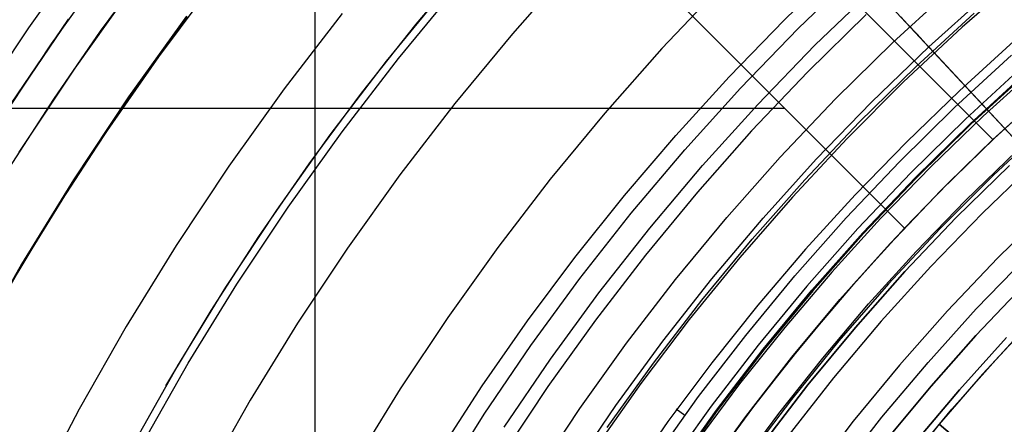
# Model space of a CAD drawing. Header units: millimetres. Extents: x 9001 to 10165, y -167 to 850.
# Tile 58 of 216: x 9542 to 9558, y 504 to 510. Entities that reach past the tile are written whole.
import ezdxf

# ---------------------------------------------------------------- set-up
doc = ezdxf.new("R2010")
doc.units = ezdxf.units.MM
for name, color, linetype in [('1', 7, 'Continuous'), ('COLOR EXT', 7, 'Continuous'), ('luz', 7, 'Continuous'), ('PLASTICO NEGRO', 7, 'Continuous')]:
    doc.layers.add(name, color=color, linetype=linetype)

msp = doc.modelspace()

# ---------------------------------------------------------------- linework, layer by layer
at = {"layer": '1', "color": 250, "true_color": 0x111111}
for p, q in [((9546.889, 541.189, 45.792), (9546.889, 424.503, 45.792)), ((9542.682, 509.827, 228.525), (9543.637, 511.16, 228.525)), ((9543.465, 510.027, 89.131), (9544.242, 511.09, 89.131)), ((9548.512, 510.14, 98.631), (9549.423, 511.214, 98.631)), ((9554.398, 510.209, 223.919), (9555.31, 511.09, 223.919)), ((9558.205, 510.931, 223.759), (9557.241, 510.09, 223.759)), ((9543.056, 509.439, 89.131), (9543.994, 510.755, 89.131)), ((9544.397, 509.62, 95.668), (9545.296, 510.824, 95.668)), ((9548.034, 509.547, 98.631), (9548.971, 510.69, 98.631)), ((9556.132, 509.848, 223.735), (9557.079, 510.717, 223.735)), ((9544.848, 510.261, 89.131), (9543.923, 508.97, 89.131)), ((9543.923, 508.97, 92.4), (9544.848, 510.261, 92.4)), ((9547.637, 509.037, 98.631), (9548.512, 510.14, 98.631)), ((9553.516, 509.3, 223.919), (9554.398, 510.209, 223.919)), ((9542.719, 508.942, 89.131), (9543.465, 510.027, 89.131)), ((9557.241, 510.09, 223.759), (9556.305, 509.216, 223.759)), ((9541.774, 508.462, 228.525), (9542.682, 509.827, 228.525)), ((9555.215, 508.947, 223.735), (9556.132, 509.848, 223.735)), ((9558.069, 509.866, 224.502), (9557.197, 509.075, 224.502)), ((9557.12, 508.807, 227.75), (9558.03, 509.643, 227.75)), ((9543.537, 508.387, 95.668), (9544.397, 509.62, 95.668)), ((9547.138, 508.373, 98.631), (9548.034, 509.547, 98.631)), ((9542.165, 508.092, 89.131), (9543.056, 509.439, 89.131)), ((9557.367, 508.548, 225.2), (9558.268, 509.375, 225.2)), ((9558.278, 509.364, 224.343), (9557.376, 508.537, 224.343)), ((9558.437, 509.447, 223.485), (9557.578, 508.669, 223.485)), ((9552.663, 508.363, 223.919), (9553.516, 509.3, 223.919)), ((9556.305, 509.216, 223.759), (9555.4, 508.311, 223.759)), ((9546.798, 507.907, 98.631), (9547.637, 509.037, 98.631)), ((9557.197, 509.075, 224.502), (9556.351, 508.257, 224.502)), ((9542.003, 507.837, 89.131), (9542.719, 508.942, 89.131)), ((9543.923, 508.97, 89.131), (9543.044, 507.648, 89.131)), ((9543.044, 507.648, 92.4), (9543.923, 508.97, 92.4)), ((9554.33, 508.015, 223.735), (9555.215, 508.947, 223.735)), ((9556.238, 507.941, 227.75), (9557.12, 508.807, 227.75)), ((9556.494, 507.69, 225.2), (9557.367, 508.548, 225.2)), ((9557.578, 508.669, 223.485), (9556.745, 507.863, 223.485)), ((9558.626, 508.551, 222.7), (9557.744, 507.726, 222.7)), ((9542.719, 507.127, 95.668), (9543.537, 508.387, 95.668)), ((9557.376, 508.537, 224.343), (9556.504, 507.68, 224.343)), ((9546.282, 507.17, 98.631), (9547.138, 508.373, 98.631)), ((9551.84, 507.4, 223.919), (9552.663, 508.363, 223.919)), ((9555.4, 508.311, 223.759), (9554.527, 507.376, 223.759)), ((9556.351, 508.257, 224.502), (9555.531, 507.413, 224.502)), ((9557.295, 507.322, 222.7), (9558.108, 508.11, 222.7)), ((9553.477, 507.053, 223.735), (9554.33, 508.015, 223.735)), ((9555.387, 507.045, 227.75), (9556.238, 507.941, 227.75)), ((9545.997, 506.749, 98.631), (9546.798, 507.907, 98.631)), ((9556.745, 507.863, 223.485), (9555.938, 507.032, 223.485)), ((9557.996, 507.884, 225.2), (9557.146, 507.049, 225.2)), ((9557.996, 507.884, 227.75), (9557.146, 507.049, 227.75)), ((9557.146, 507.049, 226.475), (9557.996, 507.884, 226.475)), ((9543.044, 507.648, 89.131), (9542.211, 506.297, 89.131)), ((9542.211, 506.297, 92.4), (9543.044, 507.648, 92.4)), ((9555.651, 506.803, 225.2), (9556.494, 507.69, 225.2)), ((9556.504, 507.68, 224.343), (9555.662, 506.793, 224.343)), ((9557.744, 507.726, 222.7), (9556.89, 506.873, 222.7)), ((9551.05, 506.411, 223.919), (9551.84, 507.4, 223.919)), ((9554.527, 507.376, 223.759), (9553.686, 506.411, 223.759)), ((9555.531, 507.413, 224.502), (9554.739, 506.543, 224.502)), ((9556.507, 506.508, 222.7), (9557.295, 507.322, 222.7)), ((9541.944, 505.84, 95.668), (9542.719, 507.127, 95.668)), ((9545.468, 505.937, 98.631), (9546.282, 507.17, 98.631)), ((9552.659, 506.062, 223.735), (9553.477, 507.053, 223.735)), ((9554.568, 506.12, 227.75), (9555.387, 507.045, 227.75)), ((9555.938, 507.032, 223.485), (9555.158, 506.176, 223.485)), ((9557.146, 507.049, 225.2), (9556.325, 506.185, 225.2)), ((9557.146, 507.049, 227.75), (9556.325, 506.185, 227.75)), ((9556.325, 506.185, 226.475), (9557.146, 507.049, 226.475)), ((9556.89, 506.873, 222.7), (9556.066, 505.99, 222.7)), ((9545.234, 505.566, 98.631), (9545.997, 506.749, 98.631)), ((9554.84, 505.887, 225.2), (9555.651, 506.803, 225.2)), ((9555.662, 506.793, 224.343), (9554.851, 505.877, 224.343)), ((9554.739, 506.543, 224.502), (9553.975, 505.649, 224.502)), ((9555.746, 505.669, 222.7), (9556.507, 506.508, 222.7)), ((9550.292, 505.397, 223.919), (9551.05, 506.411, 223.919)), ((9553.686, 506.411, 223.759), (9552.878, 505.418, 223.759)), ((9542.211, 506.297, 89.131), (9541.425, 504.917, 89.131)), ((9541.425, 504.917, 92.4), (9542.211, 506.297, 92.4)), ((9556.325, 506.185, 225.2), (9555.535, 505.292, 225.2)), ((9556.325, 506.185, 227.75), (9555.535, 505.292, 227.75)), ((9555.535, 505.292, 226.475), (9556.325, 506.185, 226.475)), ((9551.875, 505.043, 223.735), (9552.659, 506.062, 223.735)), ((9553.781, 505.167, 227.75), (9554.568, 506.12, 227.75)), ((9555.158, 506.176, 223.485), (9554.406, 505.295, 223.485)), ((9544.696, 504.677, 98.631), (9545.468, 505.937, 98.631)), ((9554.061, 504.944, 225.2), (9554.84, 505.887, 225.2)), ((9554.851, 505.877, 224.343), (9554.072, 504.935, 224.343)), ((9556.066, 505.99, 222.7), (9555.272, 505.08, 222.7)), ((9544.51, 504.358, 98.631), (9545.234, 505.566, 98.631)), ((9553.975, 505.649, 224.502), (9553.241, 504.73, 224.502)), ((9555.013, 504.805, 222.7), (9555.746, 505.669, 222.7)), ((9549.568, 504.358, 223.919), (9550.292, 505.397, 223.919)), ((9552.878, 505.418, 223.759), (9552.104, 504.399, 223.759)), ((9554.406, 505.295, 223.485), (9553.683, 504.391, 223.485)), ((9555.535, 505.292, 225.2), (9554.776, 504.374, 225.2)), ((9555.535, 505.292, 227.75), (9554.776, 504.374, 227.75)), ((9554.776, 504.374, 226.475), (9555.535, 505.292, 226.475)), ((9553.027, 504.188, 227.75), (9553.781, 505.167, 227.75)), ((9555.272, 505.08, 222.7), (9554.51, 504.143, 222.7)), ((9551.126, 503.998, 223.735), (9551.875, 505.043, 223.735)), ((9553.315, 503.974, 225.2), (9554.061, 504.944, 225.2)), ((9554.072, 504.935, 224.343), (9553.326, 503.965, 224.343)), ((9554.309, 503.918, 222.7), (9555.013, 504.805, 222.7)), ((9543.969, 503.392, 98.631), (9544.696, 504.677, 98.631)), ((9553.241, 504.73, 224.502), (9552.537, 503.788, 224.502)), ((9548.879, 503.297, 223.919), (9549.568, 504.358, 223.919)), ((9552.104, 504.399, 223.759), (9551.366, 503.353, 223.759)), ((9553.683, 504.391, 223.485), (9552.991, 503.464, 223.485)), ((9554.776, 504.374, 225.2), (9554.049, 503.429, 225.2)), ((9554.776, 504.374, 227.75), (9554.049, 503.429, 227.75)), ((9554.049, 503.429, 226.475), (9554.776, 504.374, 226.475)), ((9552.307, 503.183, 227.75), (9553.027, 504.188, 227.75)), ((9554.51, 504.143, 222.7), (9553.78, 503.181, 222.7)), ((9550.415, 502.928, 223.735), (9551.126, 503.998, 223.735)), ((9552.602, 502.979, 225.2), (9553.315, 503.974, 225.2)), ((9552.807, 503.889, 227.75), (9552.67, 503.989, 224.502)), ((9553.326, 503.965, 224.343), (9552.614, 502.971, 224.343)), ((9553.634, 503.008, 222.7), (9554.309, 503.918, 222.7)), ((9552.537, 503.788, 224.502), (9551.865, 502.824, 224.502))]:
    msp.add_line(p, q, dxfattribs=at)
at = {"layer": 'COLOR EXT', "color": 30, "true_color": 0xff8d00}
for p, q in [((9530.863, 535.167, 21.262), (9557.734, 508.297, 21.262)), ((9557.734, 508.297, 25.262), (9530.863, 535.167, 25.262)), ((9530.863, 535.167, 23.262), (9557.734, 508.297, 23.262)), ((9529.449, 533.753, 25.262), (9556.32, 506.882, 25.262)), ((9556.32, 506.882, 21.262), (9529.449, 533.753, 21.262)), ((9556.32, 506.882, 23.262), (9529.449, 533.753, 23.262)), ((9558.631, 509.115, 21.262), (9557.734, 508.297, 21.262)), ((9558.648, 509.13, 25.412), (9557.759, 508.32, 25.412)), ((9557.781, 508.341, 29.562), (9558.67, 509.149, 29.562)), ((9513.54, 508.8, 21.262), (9554.403, 508.8, 21.262)), ((9557.759, 508.32, 25.412), (9556.898, 507.48, 25.412)), ((9556.92, 507.502, 29.562), (9557.781, 508.341, 29.562)), ((9557.734, 508.297, 25.262), (9557.017, 507.599, 25.262)), ((9557.734, 508.297, 21.262), (9557.734, 508.297, 25.262)), ((9557.017, 507.599, 25.262), (9556.32, 506.882, 25.262)), ((9556.898, 507.48, 25.412), (9556.067, 506.611, 25.412)), ((9556.089, 506.635, 29.562), (9556.92, 507.502, 29.562)), ((9556.32, 506.882, 21.262), (9555.502, 505.985, 21.262)), ((9556.32, 506.882, 25.262), (9556.32, 506.882, 21.262)), ((9556.067, 506.611, 25.412), (9555.266, 505.713, 25.412)), ((9555.288, 505.74, 29.562), (9556.089, 506.635, 29.562)), ((9555.502, 505.985, 21.262), (9554.716, 505.06, 21.262)), ((9557.462, 505.164, 16.262), (9558.207, 505.949, 16.262)), ((9558.207, 505.949, 19.162), (9557.462, 505.164, 19.162)), ((9557.462, 505.164, 17.712), (9558.207, 505.949, 17.712)), ((9555.266, 505.713, 25.412), (9554.496, 504.789, 25.412)), ((9554.518, 504.817, 29.562), (9555.288, 505.74, 29.562)), ((9557.822, 504.826, 29.562), (9558.594, 505.64, 29.562)), ((9558.289, 505.325, 24.362), (9557.569, 504.547, 24.362)), ((9556.744, 504.355, 16.262), (9557.462, 505.164, 16.262)), ((9557.462, 505.164, 19.162), (9556.744, 504.355, 19.162)), ((9556.744, 504.355, 17.712), (9557.462, 505.164, 17.712)), ((9558.064, 505.087, 19.762), (9557.459, 504.425, 19.762)), ((9554.716, 505.06, 21.262), (9553.962, 504.109, 21.262)), ((9554.496, 504.789, 25.412), (9553.758, 503.839, 25.412)), ((9553.781, 503.869, 29.562), (9554.518, 504.817, 29.562)), ((9557.078, 503.987, 29.562), (9557.822, 504.826, 29.562)), ((9557.569, 504.547, 24.362), (9556.874, 503.746, 24.362)), ((9556.053, 503.523, 16.262), (9556.744, 504.355, 16.262)), ((9556.744, 504.355, 19.162), (9556.053, 503.523, 19.162)), ((9556.053, 503.523, 17.712), (9556.744, 504.355, 17.712)), ((9557.459, 504.425, 19.762), (9556.874, 503.746, 19.762)), ((9553.962, 504.109, 21.262), (9553.242, 503.132, 21.262)), ((9556.363, 503.122, 29.562), (9557.078, 503.987, 29.562)), ((9553.758, 503.839, 25.412), (9553.054, 502.864, 25.412)), ((9553.076, 502.896, 29.562), (9553.781, 503.869, 29.562)), ((9556.874, 503.746, 26.562), (9556.216, 502.936, 26.562)), ((9556.874, 503.746, 19.762), (9556.874, 503.746, 26.562)), ((9556.874, 503.746, 19.762), (9565.109, 496.836, 19.762)), ((9563.921, 497.832, 26.562), (9556.874, 503.746, 26.562))]:
    msp.add_line(p, q, dxfattribs=at)
at = {"layer": 'luz', "color": 7, "true_color": 0xffffff}
for p, q in [((9543.274, 511.429, -25.691), (9542.311, 510.083, -25.691)), ((9551.005, 511.065, -24.18), (9550.049, 509.986, -24.18)), ((9553.386, 510.745, -23.117), (9552.439, 509.749, -23.117)), ((9548.23, 509.594, -23.873), (9549.173, 510.736, -23.873)), ((9547.328, 510.313, -23.565), (9546.401, 509.108, -23.565)), ((9555.706, 510.296, -22.054), (9554.774, 509.38, -22.054)), ((9556.5, 509.46, -22.362), (9557.434, 510.317, -22.362)), ((9544.837, 510.268, -24.628), (9543.913, 508.977, -24.628)), ((9542.311, 510.083, -25.691), (9541.394, 508.705, -25.691)), ((9550.049, 509.986, -24.18), (9549.131, 508.875, -24.18)), ((9552.439, 509.749, -23.117), (9551.528, 508.72, -23.117)), ((9547.326, 508.42, -23.873), (9548.23, 509.594, -23.873)), ((9554.774, 509.38, -22.054), (9553.874, 508.433, -22.054)), ((9555.596, 508.572, -22.362), (9556.5, 509.46, -22.362)), ((9558.198, 509.454, -22.669), (9557.294, 508.624, -22.669)), ((9546.401, 509.108, -23.565), (9545.515, 507.871, -23.565)), ((9543.913, 508.977, -24.628), (9543.034, 507.655, -24.628)), ((9549.131, 508.875, -24.18), (9548.252, 507.733, -24.18)), ((9551.528, 508.72, -23.117), (9550.653, 507.661, -23.117)), ((9554.724, 507.653, -22.362), (9555.596, 508.572, -22.362)), ((9557.294, 508.624, -22.669), (9556.419, 507.764, -22.669)), ((9546.464, 507.216, -23.873), (9547.326, 508.42, -23.873)), ((9553.874, 508.433, -22.054), (9553.008, 507.454, -22.054)), ((9545.515, 507.871, -23.565), (9544.673, 506.605, -23.565)), ((9556.419, 507.764, -22.669), (9555.574, 506.874, -22.669)), ((9543.034, 507.655, -24.628), (9542.2, 506.303, -24.628)), ((9548.252, 507.733, -24.18), (9547.413, 506.561, -24.18)), ((9550.653, 507.661, -23.117), (9549.815, 506.572, -23.117)), ((9553.884, 506.705, -22.362), (9554.724, 507.653, -22.362)), ((9553.008, 507.454, -22.054), (9552.176, 506.447, -22.054)), ((9545.644, 505.983, -23.873), (9546.464, 507.216, -23.873)), ((9558.635, 507.212, -21.606), (9557.807, 506.399, -21.606)), ((9555.574, 506.874, -22.669), (9554.76, 505.955, -22.669)), ((9553.077, 505.728, -22.362), (9553.884, 506.705, -22.362)), ((9544.673, 506.605, -23.565), (9543.875, 505.31, -23.565)), ((9547.413, 506.561, -24.18), (9546.615, 505.361, -24.18)), ((9549.815, 506.572, -23.117), (9549.015, 505.455, -23.117)), ((9552.176, 506.447, -22.054), (9551.379, 505.412, -22.054)), ((9557.807, 506.399, -21.606), (9557.009, 505.558, -21.606)), ((9542.2, 506.303, -24.628), (9541.414, 504.923, -24.628)), ((9544.867, 504.722, -23.873), (9545.644, 505.983, -23.873)), ((9554.76, 505.955, -22.669), (9553.978, 505.009, -22.669)), ((9552.304, 504.724, -22.362), (9553.077, 505.728, -22.362)), ((9557.009, 505.558, -21.606), (9556.239, 504.69, -21.606)), ((9549.015, 505.455, -23.117), (9548.255, 504.311, -23.117)), ((9551.379, 505.412, -22.054), (9550.618, 504.349, -22.054)), ((9543.875, 505.31, -23.565), (9543.123, 503.989, -23.565)), ((9546.615, 505.361, -24.18), (9545.859, 504.134, -24.18)), ((9553.978, 505.009, -22.669), (9553.23, 504.037, -22.669)), ((9544.134, 503.435, -23.873), (9544.867, 504.722, -23.873)), ((9551.567, 503.694, -22.362), (9552.304, 504.724, -22.362)), ((9556.239, 504.69, -21.606), (9555.501, 503.795, -21.606)), ((9548.255, 504.311, -23.117), (9547.534, 503.141, -23.117)), ((9550.618, 504.349, -22.054), (9549.894, 503.261, -22.054)), ((9545.859, 504.134, -24.18), (9545.145, 502.882, -24.18)), ((9543.123, 503.989, -23.565), (9542.416, 502.642, -23.565)), ((9553.23, 504.037, -22.669), (9552.516, 503.039, -22.669)), ((9555.501, 503.795, -21.606), (9554.793, 502.876, -21.606))]:
    msp.add_line(p, q, dxfattribs=at)
at = {"layer": 'PLASTICO NEGRO', "color": 254, "true_color": 0xcad1ee}
for p, q in [((9554.619, 510.072, 35.062), (9555.575, 510.993, 35.062)), ((9554.888, 509.803, 33.562), (9555.834, 510.715, 33.562)), ((9555.834, 510.715, 33.562), (9558.416, 507.941, 30.194)), ((9556.707, 509.777, 34.431), (9557.651, 510.626, 34.431)), ((9542.951, 510.219, 33.562), (9542.029, 508.863, 33.562)), ((9542.029, 508.863, 35.062), (9542.951, 510.219, 35.062)), ((9542.951, 510.219, 34.312), (9542.029, 508.863, 34.312)), ((9556.262, 510.255, 34.85), (9556.316, 510.197, 34.813)), ((9556.316, 510.197, 34.813), (9556.368, 510.141, 34.774)), ((9556.368, 510.141, 34.774), (9556.42, 510.085, 34.733)), ((9553.696, 509.119, 35.062), (9554.619, 510.072, 35.062)), ((9556.42, 510.085, 34.733), (9556.471, 510.031, 34.689)), ((9556.471, 510.031, 34.689), (9556.52, 509.978, 34.642)), ((9556.52, 509.978, 34.642), (9556.569, 509.926, 34.593)), ((9553.973, 508.859, 33.562), (9554.888, 509.803, 33.562)), ((9556.569, 509.926, 34.593), (9556.616, 509.875, 34.541)), ((9556.616, 509.875, 34.541), (9556.662, 509.825, 34.487)), ((9556.662, 509.825, 34.487), (9556.707, 509.777, 34.431)), ((9555.792, 508.896, 34.431), (9556.707, 509.777, 34.431)), ((9559.095, 507.211, 31.315), (9556.707, 509.777, 34.431)), ((9552.806, 508.134, 35.062), (9553.696, 509.119, 35.062)), ((9553.092, 507.884, 33.562), (9553.973, 508.859, 33.562)), ((9554.908, 507.984, 34.431), (9555.792, 508.896, 34.431)), ((9551.95, 507.119, 35.062), (9552.806, 508.134, 35.062)), ((9554.057, 507.042, 34.431), (9554.908, 507.984, 34.431)), ((9558.416, 507.941, 30.194), (9557.564, 507.12, 30.194)), ((9552.245, 506.879, 33.562), (9553.092, 507.884, 33.562)), ((9551.13, 506.076, 35.062), (9551.95, 507.119, 35.062)), ((9553.238, 506.071, 34.431), (9554.057, 507.042, 34.431)), ((9557.564, 507.12, 30.194), (9556.74, 506.27, 30.194)), ((9551.433, 505.846, 33.562), (9552.245, 506.879, 33.562)), ((9557.468, 505.589, 31.315), (9558.267, 506.414, 31.315)), ((9556.74, 506.27, 30.194), (9555.947, 505.392, 30.194)), ((9550.346, 505.004, 35.062), (9551.13, 506.076, 35.062)), ((9552.453, 505.072, 34.431), (9553.238, 506.071, 34.431)), ((9550.657, 504.785, 33.562), (9551.433, 505.846, 33.562)), ((9556.697, 504.736, 31.315), (9557.468, 505.589, 31.315)), ((9555.947, 505.392, 30.194), (9555.184, 504.487, 30.194)), ((9557.953, 505.135, 31.062), (9557.198, 504.299, 31.062)), ((9557.198, 504.299, 29.562), (9557.953, 505.135, 29.562)), ((9549.6, 503.906, 35.062), (9550.346, 505.004, 35.062)), ((9551.704, 504.047, 34.431), (9552.453, 505.072, 34.431)), ((9549.918, 503.698, 33.562), (9550.657, 504.785, 33.562)), ((9555.957, 503.858, 31.315), (9556.697, 504.736, 31.315)), ((9555.184, 504.487, 30.194), (9554.453, 503.557, 30.194)), ((9557.198, 504.299, 31.062), (9556.472, 503.439, 31.062)), ((9556.472, 503.439, 29.562), (9557.198, 504.299, 29.562)), ((9550.99, 502.997, 34.431), (9551.704, 504.047, 34.431)), ((9548.893, 502.783, 35.062), (9549.6, 503.906, 35.062)), ((9555.247, 502.954, 31.315), (9555.957, 503.858, 31.315))]:
    msp.add_line(p, q, dxfattribs=at)

doc.saveas('drawing.dxf')
